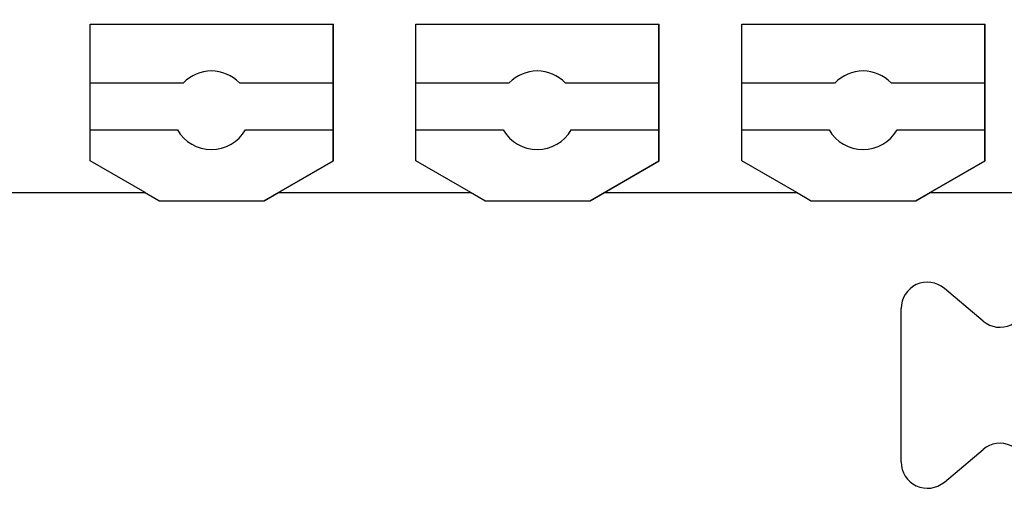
# Model space of a CAD drawing. Header units: millimetres. Extents: x -105 to 192, y -71 to 139.
# Tile 36 of 42: x 49 to 62, y 51 to 57. Entities that reach past the tile are written whole.
import ezdxf

# ---------------------------------------------------------------- set-up
doc = ezdxf.new("R2010")
doc.units = ezdxf.units.MM
doc.header["$LTSCALE"] = 1.5
doc.linetypes.add('PHL_THICK', pattern=[0])
doc.layers.get('0').update_dxf_attribs({"linetype": 'CONTINUOUS'})
doc.layers.get('Defpoints').update_dxf_attribs({"linetype": 'CONTINUOUS'})
doc.layers.add('PROJECTION', color=7, linetype='CONTINUOUS')
doc.dimstyles.new('ISO-25', dxfattribs={"dimtxt": 2.5, "dimasz": 2.5, "dimexe": 1.25, "dimexo": 0.625, "dimtad": 1, "dimdsep": 46, "dimtxsty": 'STANDARD', "dimblk": 'OPEN30', "dimcen": 2.5, "dimadec": 0, "dimazin": 0, "dimtfac": 1, "dimtmove": 0, "dimatfit": 3, "dimldrblk": 'OPEN30', "dimfxl": 1, "dimarcsym": 0})

# ---------------------------------------------------------------- blocks, each defined once
blk = doc.blocks.new('_Open30')
at = {"color": 0, "linetype": 'ByBlock', "lineweight": -2}
for p, q in [((-1, 0.2679), (0, 0)), ((0, 0), (-1, -0.2679)), ((0, 0), (-1, 0))]:
    blk.add_line(p, q, dxfattribs=at)
blk = doc.blocks.new('*D2')
at = {"color": 0, "lineweight": -2, "transparency": 16777216}
for p, q in [((-1.551, 54.078), (-1.551, 70.263)), ((64.8, 64.006), (64.8, 70.263)), ((0.949, 69.013), (62.3, 69.013))]:
    blk.add_line(p, q, dxfattribs=at)
at = {"layer": 'Defpoints', "color": 0, "transparency": 16777216}
for p in [(64.8, 69.013), (64.8, 63.381), (-1.551, 53.453)]:
    blk.add_point(p, dxfattribs=at)
at = {"color": 0, "lineweight": -2, "transparency": 16777216, "xscale": 2.5, "yscale": 2.5, "zscale": 2.5, "rotation": 180}
blk.add_blockref('_Open30', (-1.551, 69.013), dxfattribs=at)
at = {"color": 0, "lineweight": -2, "transparency": 16777216, "xscale": 2.5, "yscale": 2.5, "zscale": 2.5}
blk.add_blockref('_Open30', (64.8, 69.013), dxfattribs=at)
at = {"color": 0, "transparency": 16777216, "insert": (31.625, 70.888), "char_height": 2.5, "attachment_point": 5}
blk.add_mtext('66.35', dxfattribs=at)

msp = doc.modelspace()

# ---------------------------------------------------------------- linework, layer by layer
at = {"layer": 'PROJECTION', "color": 7, "linetype": 'PHL_THICK'}
for p, q in [((50.325, 57.181), (53.425, 57.181)), ((50.325, 55.44), (50.325, 57.181)), ((53.42, 55.44), (53.42, 57.181)), ((53.425, 55.44), (53.425, 57.181)), ((54.475, 57.181), (57.575, 57.181)), ((54.475, 55.44), (54.475, 57.181)), ((57.57, 55.44), (57.57, 57.181)), ((57.575, 55.44), (57.575, 57.181)), ((58.625, 57.181), (61.725, 57.181)), ((58.625, 55.44), (58.625, 57.181)), ((61.72, 55.44), (61.72, 57.181)), ((61.725, 55.44), (61.725, 57.181)), ((50.325, 56.435), (51.513, 56.435)), ((52.227, 56.435), (53.42, 56.435)), ((53.42, 56.549), (53.425, 56.549)), ((54.475, 56.435), (55.663, 56.435)), ((56.377, 56.435), (57.57, 56.435)), ((57.57, 56.549), (57.575, 56.549)), ((58.625, 56.435), (59.813, 56.435)), ((60.527, 56.435), (61.72, 56.435)), ((61.72, 56.549), (61.725, 56.549)), ((53.42, 55.985), (53.425, 55.985)), ((57.57, 55.985), (57.575, 55.985)), ((61.72, 55.985), (61.725, 55.985)), ((50.325, 55.835), (51.437, 55.835)), ((52.303, 55.835), (53.42, 55.835)), ((54.475, 55.835), (55.587, 55.835)), ((56.453, 55.835), (57.57, 55.835)), ((58.625, 55.835), (59.737, 55.835)), ((60.603, 55.835), (61.72, 55.835)), ((53.42, 55.774), (53.425, 55.774)), ((57.57, 55.774), (57.575, 55.774)), ((61.72, 55.774), (61.725, 55.774)), ((51.025, 55.035), (50.325, 55.44)), ((52.539, 54.931), (53.42, 55.44)), ((52.725, 55.035), (53.425, 55.44)), ((55.175, 55.035), (54.475, 55.44)), ((56.689, 54.931), (57.57, 55.44)), ((56.875, 55.035), (57.575, 55.44)), ((59.325, 55.035), (58.625, 55.44)), ((60.839, 54.931), (61.72, 55.44)), ((61.025, 55.035), (61.725, 55.44)), ((48.575, 55.035), (51.025, 55.035)), ((51.201, 54.931), (51.02, 55.035)), ((51.201, 54.931), (52.539, 54.931)), ((52.539, 54.931), (52.544, 54.931)), ((52.544, 54.931), (52.725, 55.035)), ((52.725, 55.035), (55.175, 55.035)), ((55.351, 54.931), (55.17, 55.035)), ((55.351, 54.931), (56.689, 54.931)), ((56.689, 54.931), (56.694, 54.931)), ((56.694, 54.931), (56.875, 55.035)), ((56.875, 55.035), (59.325, 55.035)), ((59.501, 54.931), (59.32, 55.035)), ((59.501, 54.931), (60.839, 54.931)), ((60.839, 54.931), (60.844, 54.931)), ((60.844, 54.931), (61.025, 55.035)), ((61.025, 55.035), (62.25, 55.035)), ((61.025, 55.035), (62.25, 55.035)), ((61.698, 53.399), (61.205, 53.815)), ((60.654, 51.604), (60.654, 53.559)), ((61.205, 51.347), (61.698, 51.764))]:
    msp.add_line(p, q, dxfattribs=at)
for centre, radius, start, end in [((51.87, 56.085), 0.5, 44.427, 135.573), ((56.02, 56.085), 0.5, 44.427, 135.573), ((60.17, 56.085), 0.5, 44.427, 135.573), ((51.87, 56.085), 0.5, 210, 330), ((56.02, 56.085), 0.5, 210, 330), ((60.17, 56.085), 0.5, 210, 330), ((60.989, 53.559), 0.335, 49.81, 180), ((61.915, 53.655), 0.335, 229.81, 0), ((61.915, 51.507), 0.335, 0, 130.19), ((60.989, 51.604), 0.335, 180, 310.19)]:
    msp.add_arc(centre, radius, start, end, dxfattribs=at)

# ---------------------------------------------------------------- dimensions: what is measured, and where the dimension line sits
dim = msp.add_linear_dim(base=(64.8, 69.013), p1=(-1.551, 53.453), p2=(64.8, 63.381), dimstyle='ISO-25')
dim.commit()
dim.dimension.update_dxf_attribs({"geometry": '*D2', "text_midpoint": (31.625, 70.888)})

doc.saveas('drawing.dxf')
